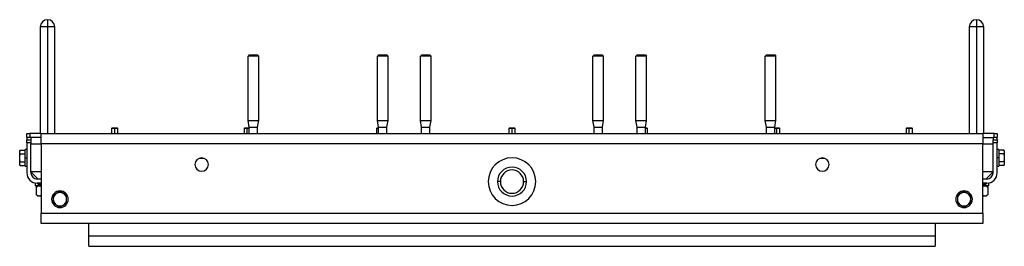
# Model space of a CAD drawing. Header units: millimetres. Extents: x 1279 to 4671, y -1749 to 1129.
# Tile 2 of 17: x 1890 to 2842, y -1749 to -1530. Entities that reach past the tile are written whole.
import ezdxf

# ---------------------------------------------------------------- set-up
doc = ezdxf.new("R2010")
doc.units = ezdxf.units.MM

msp = doc.modelspace()

# ---------------------------------------------------------------- linework, layer by layer
at = {"color": 7, "linetype": 'Continuous', "lineweight": 25}
for p, q in [((1917.04, -1530.26), (1917.04, -1537.26)), ((2815.04, -1530.26), (2815.04, -1537.26)), ((1910.04, -1537.26), (1910.04, -1640.26)), ((1917.04, -1537.26), (1917.04, -1640.26)), ((1924.04, -1640.26), (1924.04, -1537.26)), ((2808.04, -1537.26), (2808.04, -1640.26)), ((2815.04, -1537.26), (2815.04, -1640.26)), ((2822.04, -1640.26), (2822.04, -1537.26)), ((2112.09, -1564.26), (2110.89, -1565.46)), ((2121.19, -1565.46), (2110.89, -1565.46)), ((2110.89, -1627.73), (2110.89, -1565.46)), ((2112.09, -1564.26), (2119.99, -1564.26)), ((2119.99, -1564.26), (2121.19, -1565.46)), ((2121.19, -1627.73), (2121.19, -1565.46)), ((2237.09, -1564.26), (2235.89, -1565.46)), ((2246.19, -1565.46), (2235.89, -1565.46)), ((2235.89, -1627.73), (2235.89, -1565.46)), ((2237.09, -1564.26), (2244.99, -1564.26)), ((2244.99, -1564.26), (2246.19, -1565.46)), ((2246.19, -1627.73), (2246.19, -1565.46)), ((2278.76, -1564.26), (2277.56, -1565.46)), ((2287.86, -1565.46), (2277.56, -1565.46)), ((2277.56, -1627.73), (2277.56, -1565.46)), ((2278.76, -1564.26), (2286.66, -1564.26)), ((2286.66, -1564.26), (2287.86, -1565.46)), ((2287.86, -1627.73), (2287.86, -1565.46)), ((2445.42, -1564.26), (2444.22, -1565.46)), ((2454.52, -1565.46), (2444.22, -1565.46)), ((2444.22, -1627.73), (2444.22, -1565.46)), ((2445.42, -1564.26), (2453.32, -1564.26)), ((2453.32, -1564.26), (2454.52, -1565.46)), ((2454.52, -1627.73), (2454.52, -1565.46)), ((2487.09, -1564.26), (2485.89, -1565.46)), ((2496.19, -1565.46), (2485.89, -1565.46)), ((2485.89, -1627.73), (2485.89, -1565.46)), ((2487.09, -1564.26), (2494.99, -1564.26)), ((2494.99, -1564.26), (2496.19, -1565.46)), ((2496.19, -1627.73), (2496.19, -1565.46)), ((2612.09, -1564.26), (2610.89, -1565.46)), ((2621.19, -1565.46), (2610.89, -1565.46)), ((2610.89, -1627.73), (2610.89, -1565.46)), ((2612.09, -1564.26), (2619.99, -1564.26)), ((2619.99, -1564.26), (2621.19, -1565.46)), ((2621.19, -1627.73), (2621.19, -1565.46)), ((1979.66, -1634.76), (1979.04, -1635.37)), ((1979.04, -1635.37), (1979.04, -1640.26)), ((1982.04, -1635.37), (1979.04, -1635.37)), ((1979.66, -1634.76), (1982.04, -1634.76)), ((1982.04, -1634.76), (1982.04, -1635.37)), ((1982.04, -1634.76), (1984.42, -1634.76)), ((1985.04, -1635.37), (1982.04, -1635.37)), ((1985.04, -1635.37), (1984.42, -1634.76)), ((1985.04, -1640.26), (1985.04, -1635.37)), ((2107.66, -1634.76), (2107.04, -1635.37)), ((2107.04, -1635.37), (2107.04, -1640.26)), ((2110.04, -1635.37), (2107.04, -1635.37)), ((2107.66, -1634.76), (2110.04, -1634.76)), ((2110.04, -1634.76), (2110.04, -1635.37)), ((2110.04, -1634.76), (2112.04, -1634.76)), ((2112.04, -1635.37), (2110.04, -1635.37)), ((2110.89, -1627.73), (2121.19, -1627.73)), ((2112.04, -1634.26), (2110.89, -1627.73)), ((2112.04, -1634.26), (2120.04, -1634.26)), ((2112.04, -1640.26), (2112.04, -1634.26)), ((2120.04, -1634.26), (2121.19, -1627.73)), ((2120.04, -1640.26), (2120.04, -1634.26)), ((2235.66, -1634.76), (2235.04, -1635.37)), ((2235.04, -1635.37), (2235.04, -1640.26)), ((2237.04, -1635.37), (2235.04, -1635.37)), ((2235.66, -1634.76), (2237.04, -1634.76)), ((2235.89, -1627.73), (2246.19, -1627.73)), ((2237.04, -1634.26), (2235.89, -1627.73)), ((2237.04, -1634.26), (2245.04, -1634.26)), ((2237.04, -1640.26), (2237.04, -1634.26)), ((2245.04, -1634.26), (2246.19, -1627.73)), ((2245.04, -1640.26), (2245.04, -1634.26)), ((2277.56, -1627.73), (2287.86, -1627.73)), ((2278.71, -1634.26), (2277.56, -1627.73)), ((2278.71, -1634.26), (2286.71, -1634.26)), ((2278.71, -1640.26), (2278.71, -1634.26)), ((2286.71, -1634.26), (2287.86, -1627.73)), ((2286.71, -1640.26), (2286.71, -1634.26)), ((2363.66, -1634.76), (2363.04, -1635.37)), ((2363.04, -1635.37), (2363.04, -1640.26)), ((2366.04, -1635.37), (2363.04, -1635.37)), ((2363.66, -1634.76), (2366.04, -1634.76)), ((2366.04, -1634.76), (2366.04, -1635.37)), ((2366.04, -1634.76), (2368.42, -1634.76)), ((2369.04, -1635.37), (2366.04, -1635.37)), ((2369.04, -1635.37), (2368.42, -1634.76)), ((2369.04, -1640.26), (2369.04, -1635.37)), ((2444.22, -1627.73), (2454.52, -1627.73)), ((2445.37, -1634.26), (2444.22, -1627.73)), ((2445.37, -1634.26), (2453.37, -1634.26)), ((2445.37, -1640.26), (2445.37, -1634.26)), ((2453.37, -1634.26), (2454.52, -1627.73)), ((2453.37, -1640.26), (2453.37, -1634.26)), ((2485.89, -1627.73), (2496.19, -1627.73)), ((2487.04, -1634.26), (2485.89, -1627.73)), ((2487.04, -1634.26), (2495.04, -1634.26)), ((2487.04, -1640.26), (2487.04, -1634.26)), ((2495.04, -1634.26), (2496.19, -1627.73)), ((2495.04, -1640.26), (2495.04, -1634.26)), ((2495.04, -1634.76), (2496.42, -1634.76)), ((2497.04, -1635.37), (2495.04, -1635.37)), ((2497.04, -1635.37), (2496.42, -1634.76)), ((2497.04, -1640.26), (2497.04, -1635.37)), ((2610.89, -1627.73), (2621.19, -1627.73)), ((2612.04, -1634.26), (2610.89, -1627.73)), ((2612.04, -1634.26), (2620.04, -1634.26)), ((2612.04, -1640.26), (2612.04, -1634.26)), ((2620.04, -1634.26), (2621.19, -1627.73)), ((2620.04, -1640.26), (2620.04, -1634.26)), ((2620.04, -1634.76), (2622.04, -1634.76)), ((2622.04, -1635.37), (2620.04, -1635.37)), ((2622.04, -1634.76), (2622.04, -1635.37)), ((2622.04, -1634.76), (2624.42, -1634.76)), ((2625.04, -1635.37), (2622.04, -1635.37)), ((2625.04, -1635.37), (2624.42, -1634.76)), ((2625.04, -1640.26), (2625.04, -1635.37)), ((2747.66, -1634.76), (2747.04, -1635.37)), ((2747.04, -1635.37), (2747.04, -1640.26)), ((2750.04, -1635.37), (2747.04, -1635.37)), ((2747.66, -1634.76), (2750.04, -1634.76)), ((2750.04, -1634.76), (2750.04, -1635.37)), ((2750.04, -1634.76), (2752.42, -1634.76)), ((2753.04, -1635.37), (2750.04, -1635.37)), ((2753.04, -1635.37), (2752.42, -1634.76)), ((2753.04, -1640.26), (2753.04, -1635.37)), ((1897.04, -1644.26), (1897.04, -1640.26)), ((1897.04, -1640.26), (1900.04, -1640.26)), ((1900.04, -1644.26), (1897.04, -1644.26)), ((1897.04, -1645.26), (1897.04, -1646.26)), ((1897.04, -1646.26), (1901.04, -1646.26)), ((1897.04, -1649.26), (1897.04, -1646.26)), ((1900.04, -1640.26), (1900.04, -1644.26)), ((1911.04, -1640.26), (1900.04, -1640.26)), ((1901.04, -1644.26), (1900.04, -1644.26)), ((1901.04, -1644.06), (1901.04, -1646.26)), ((1911.04, -1644.06), (1901.04, -1644.06)), ((1901.04, -1646.26), (1901.04, -1649.26)), ((1911.04, -1640.26), (2821.04, -1640.26)), ((1911.04, -1650.26), (1911.04, -1640.26)), ((2821.04, -1640.26), (2821.04, -1650.26)), ((2832.04, -1640.26), (2821.04, -1640.26)), ((2821.04, -1644.06), (2831.04, -1644.06)), ((2831.04, -1644.06), (2831.04, -1646.26)), ((2832.04, -1644.26), (2831.04, -1644.26)), ((2831.04, -1649.26), (2831.04, -1646.26)), ((2831.04, -1646.26), (2835.04, -1646.26)), ((2832.04, -1644.26), (2832.04, -1640.26)), ((2832.04, -1640.26), (2835.04, -1640.26)), ((2835.04, -1644.26), (2832.04, -1644.26)), ((2835.04, -1640.26), (2835.04, -1644.26)), ((2835.04, -1646.26), (2835.04, -1645.26)), ((2835.04, -1646.26), (2835.04, -1649.26)), ((1897.04, -1655.76), (1895.44, -1655.76)), ((1895.44, -1663.76), (1895.44, -1655.76)), ((1897.04, -1649.26), (1897.04, -1678.26)), ((1901.04, -1649.26), (1897.04, -1649.26)), ((1901.04, -1649.26), (1901.04, -1650.26)), ((1901.04, -1677.26), (1901.04, -1650.26)), ((1901.04, -1650.26), (1911.04, -1650.26)), ((1911.04, -1650.26), (1911.04, -1677.26)), ((2821.04, -1650.26), (1911.04, -1650.26)), ((2821.04, -1650.26), (2831.04, -1650.26)), ((2821.04, -1677.26), (2821.04, -1650.26)), ((2835.04, -1649.26), (2831.04, -1649.26)), ((2831.04, -1650.26), (2831.04, -1649.26)), ((2831.04, -1677.26), (2831.04, -1650.26)), ((2835.04, -1678.26), (2835.04, -1649.26)), ((2836.64, -1655.76), (2835.04, -1655.76)), ((2836.64, -1655.76), (2836.64, -1663.76)), ((1890.72, -1656.25), (1890.14, -1657.26)), ((1890.14, -1658.13), (1890.14, -1657.26)), ((1890.14, -1663.76), (1890.14, -1658.13)), ((1890.14, -1669.39), (1890.14, -1663.76)), ((1890.72, -1656.25), (1890.72, -1656.25)), ((1890.72, -1656.25), (1895.44, -1656.25)), ((1890.72, -1660), (1895.44, -1660)), ((1895.44, -1663.76), (1897.04, -1663.76)), ((1895.44, -1671.76), (1895.44, -1663.76)), ((2068.54, -1664.26), (2063.54, -1664.26)), ((2668.54, -1664.26), (2663.54, -1664.26)), ((2836.64, -1663.76), (2835.04, -1663.76)), ((2841.36, -1656.25), (2836.64, -1656.25)), ((2841.36, -1660), (2836.64, -1660)), ((2836.64, -1663.76), (2836.64, -1671.76)), ((2841.94, -1657.26), (2841.36, -1656.25)), ((2841.94, -1657.26), (2841.94, -1658.13)), ((2841.94, -1658.13), (2841.94, -1663.76)), ((2841.94, -1663.76), (2841.94, -1669.39)), ((1890.14, -1670.26), (1890.14, -1669.39)), ((1890.14, -1670.26), (1890.72, -1671.26)), ((1890.72, -1667.51), (1895.44, -1667.51)), ((1890.72, -1671.26), (1890.72, -1671.27)), ((1890.72, -1671.26), (1895.44, -1671.26)), ((1895.44, -1671.76), (1897.04, -1671.76)), ((2835.04, -1671.76), (2836.64, -1671.76)), ((2841.36, -1667.51), (2836.64, -1667.51)), ((2841.36, -1671.26), (2836.64, -1671.26)), ((2841.36, -1671.26), (2841.94, -1670.26)), ((2841.94, -1669.39), (2841.94, -1670.26)), ((1911.04, -1677.26), (1901.04, -1677.26)), ((1901.04, -1677.26), (1901.04, -1678.26)), ((1901.04, -1677.26), (1908.04, -1684.26)), ((1911.04, -1684.26), (1907.04, -1684.26)), ((1911.04, -1677.26), (1911.04, -1717.26)), ((2831.04, -1677.26), (2821.04, -1677.26)), ((2821.04, -1717.26), (2821.04, -1677.26)), ((2825.04, -1684.26), (2821.04, -1684.26)), ((2824.04, -1684.26), (2831.04, -1677.26)), ((2831.04, -1678.26), (2831.04, -1677.26)), ((1905.04, -1688.05), (1905.04, -1690.76)), ((1905.29, -1690.76), (1905.04, -1690.76)), ((1905.29, -1690.76), (1905.29, -1688.1)), ((1910.4, -1690.76), (1905.29, -1690.76)), ((1907.54, -1690.76), (1906.07, -1692.23)), ((1906.07, -1692.23), (1906.07, -1699.29)), ((1911.04, -1688.26), (1907.04, -1688.26)), ((2354.79, -1686.76), (2352.04, -1686.76)), ((2377.29, -1686.76), (2380.04, -1686.76)), ((2825.04, -1688.26), (2821.04, -1688.26)), ((2827.04, -1690.76), (2821.68, -1690.76)), ((2826.01, -1692.23), (2824.54, -1690.76)), ((2826.01, -1692.23), (2826.01, -1699.29)), ((2827.04, -1690.76), (2827.04, -1688.05)), ((1906.07, -1699.28), (1907.54, -1700.76)), ((1908.81, -1700.76), (1907.54, -1700.76)), ((1911.04, -1700.76), (1908.81, -1700.76)), ((2823.27, -1700.76), (2821.04, -1700.76)), ((2824.54, -1700.76), (2823.27, -1700.76)), ((2824.54, -1700.76), (2826.01, -1699.28)), ((1911.04, -1717.26), (2821.04, -1717.26)), ((1911.04, -1727.26), (1911.04, -1717.26)), ((2821.04, -1717.26), (2821.04, -1727.26)), ((2821.04, -1727.26), (1911.04, -1727.26)), ((1957.04, -1739.26), (1957.04, -1727.26)), ((2775.04, -1727.26), (2775.04, -1739.26)), ((1957.04, -1739.26), (2775.04, -1739.26)), ((1957.04, -1749.26), (1957.04, -1739.26)), ((2775.04, -1739.26), (2775.04, -1749.26)), ((1957.04, -1749.26), (2775.04, -1749.26))]:
    msp.add_line(p, q, dxfattribs=at)
at = {"color": 8, "linetype": 'Continuous', "lineweight": 25}
for p, q in [((1917.04, -1537.26), (1910.04, -1537.26)), ((1924.04, -1537.26), (1917.04, -1537.26)), ((2815.04, -1537.26), (2808.04, -1537.26)), ((2822.04, -1537.26), (2815.04, -1537.26)), ((1982.04, -1640.26), (1982.04, -1635.37)), ((2110.04, -1640.26), (2110.04, -1635.37)), ((2366.04, -1640.26), (2366.04, -1635.37)), ((2622.04, -1640.26), (2622.04, -1635.37)), ((2750.04, -1640.26), (2750.04, -1635.37)), ((1907.59, -1689.26), (1911.04, -1689.26)), ((2821.04, -1689.26), (2824.49, -1689.26))]:
    msp.add_line(p, q, dxfattribs=at)
at = {"color": 7, "linetype": 'Continuous', "lineweight": 25}
for centre, radius, start, end in [((1917.04, -1537.26), 7, 90, 180), ((1917.04, -1537.26), 7, 0, 90), ((2815.04, -1537.26), 7, 90, 180), ((2815.04, -1537.26), 7, 0, 90), ((1898.04, -1645.26), 1, 90, 180), ((2834.04, -1645.26), 1, 0, 90), ((2066.04, -1670.26), 6.5, 0, 180), ((2366.04, -1686.76), 23, 0, 180), ((2666.04, -1670.26), 6.5, 0, 180), ((2066.04, -1670.26), 6.5, 180, 0), ((2366.04, -1686.76), 14, 0, 180), ((2666.04, -1670.26), 6.5, 180, 0), ((1907.04, -1678.26), 10, 180, 270), ((1907.04, -1678.26), 6, 180, 270), ((2366.04, -1686.76), 11.25, 0, 180), ((2825.04, -1678.26), 6, 270, 0), ((2825.04, -1678.26), 10, 270, 0), ((1908.59, -1689.26), 1, 90, 180), ((1908.59, -1689.26), 1, 180, 270), ((1914.7, -1684.92), 7.25, 227.38529, 239.69181), ((2366.04, -1686.76), 23, 180, 0), ((2366.04, -1686.76), 14, 180, 0), ((2366.04, -1686.76), 11.25, 180, 0), ((2817.38, -1684.92), 7.25, 300.30819, 312.61471), ((2823.49, -1689.26), 1, 0, 90), ((2823.49, -1689.26), 1, 270, 0), ((1929.04, -1703.76), 8, 0, 180), ((1929.04, -1703.76), 6.5, 120, 180), ((1929.04, -1703.76), 6.5, 60, 120), ((1929.04, -1703.76), 6.5, 0, 60), ((2803.04, -1703.76), 8, 0, 180), ((2803.04, -1703.76), 6.5, 120, 180), ((2803.04, -1703.76), 6.5, 60, 120), ((2803.04, -1703.76), 6.5, 0, 60), ((1929.04, -1703.76), 8, 180, 0), ((1929.04, -1703.76), 6.5, 180, 240), ((1929.04, -1703.76), 6.5, 240, 300), ((1929.04, -1703.76), 6.5, 300, 0), ((2803.04, -1703.76), 8, 180, 0), ((2803.04, -1703.76), 6.5, 180, 240), ((2803.04, -1703.76), 6.5, 240, 300), ((2803.04, -1703.76), 6.5, 300, 0)]:
    msp.add_arc(centre, radius, start, end, dxfattribs=at)
for points, knots in [([(1890.14, -1658.13), (1890.14, -1658.07), (1890.14, -1657.97), (1890.16, -1657.81), (1890.18, -1657.62), (1890.23, -1657.41), (1890.32, -1657.1), (1890.47, -1656.71), (1890.63, -1656.41), (1890.72, -1656.25)], [0, 0, 0, 0, 0.083508, 0.166991, 0.250907, 0.374976, 0.500396, 0.745108, 1, 1, 1, 1]), ([(1890.72, -1660), (1890.68, -1659.94), (1890.61, -1659.81), (1890.52, -1659.63), (1890.43, -1659.44), (1890.36, -1659.26), (1890.29, -1659.06), (1890.23, -1658.84), (1890.18, -1658.6), (1890.15, -1658.37), (1890.14, -1658.21), (1890.14, -1658.13)], [0, 0, 0, 0, 0.103678, 0.205184, 0.30486, 0.403084, 0.500277, 0.625508, 0.749528, 0.875047, 1, 1, 1, 1]), ([(1890.14, -1663.76), (1890.14, -1663.65), (1890.14, -1663.44), (1890.16, -1663.12), (1890.18, -1662.75), (1890.23, -1662.33), (1890.32, -1661.71), (1890.47, -1660.93), (1890.63, -1660.32), (1890.72, -1660)], [0, 0, 0, 0, 0.083375, 0.166778, 0.250668, 0.374704, 0.49998, 0.744893, 1, 1, 1, 1]), ([(1890.72, -1667.51), (1890.68, -1667.38), (1890.61, -1667.13), (1890.52, -1666.76), (1890.43, -1666.39), (1890.36, -1666.02), (1890.29, -1665.62), (1890.23, -1665.19), (1890.18, -1664.71), (1890.15, -1664.24), (1890.14, -1663.92), (1890.14, -1663.76)], [0, 0, 0, 0, 0.1032105, 0.2042702, 0.303514, 0.4013162, 0.4980903, 0.6238728, 0.748318, 0.8743845, 1, 1, 1, 1]), ([(2841.36, -1656.25), (2841.39, -1656.31), (2841.47, -1656.44), (2841.56, -1656.63), (2841.65, -1656.81), (2841.72, -1657), (2841.79, -1657.2), (2841.85, -1657.41), (2841.9, -1657.65), (2841.93, -1657.89), (2841.94, -1658.05), (2841.94, -1658.13)], [0, 0, 0, 0, 0.103678, 0.205184, 0.30486, 0.403084, 0.500277, 0.625508, 0.749528, 0.875047, 1, 1, 1, 1]), ([(2841.94, -1658.13), (2841.94, -1658.18), (2841.94, -1658.29), (2841.92, -1658.45), (2841.9, -1658.63), (2841.85, -1658.84), (2841.76, -1659.15), (2841.61, -1659.54), (2841.44, -1659.85), (2841.36, -1660)], [0, 0, 0, 0, 0.083508, 0.166991, 0.250907, 0.374976, 0.500396, 0.745108, 1, 1, 1, 1]), ([(2841.36, -1660), (2841.39, -1660.13), (2841.47, -1660.38), (2841.56, -1660.75), (2841.64, -1661.12), (2841.72, -1661.49), (2841.79, -1661.89), (2841.85, -1662.32), (2841.9, -1662.8), (2841.93, -1663.28), (2841.94, -1663.6), (2841.94, -1663.76)], [0, 0, 0, 0, 0.1032105, 0.2042702, 0.303514, 0.4013162, 0.4980903, 0.6238728, 0.748318, 0.8743845, 1, 1, 1, 1]), ([(2841.94, -1663.76), (2841.94, -1663.86), (2841.94, -1664.07), (2841.92, -1664.39), (2841.9, -1664.76), (2841.85, -1665.18), (2841.76, -1665.8), (2841.61, -1666.58), (2841.44, -1667.2), (2841.36, -1667.51)], [0, 0, 0, 0, 0.083375, 0.166778, 0.250668, 0.374704, 0.49998, 0.744893, 1, 1, 1, 1]), ([(1890.14, -1669.39), (1890.14, -1669.33), (1890.14, -1669.23), (1890.16, -1669.07), (1890.18, -1668.88), (1890.23, -1668.67), (1890.32, -1668.36), (1890.47, -1667.97), (1890.63, -1667.67), (1890.72, -1667.51)], [0, 0, 0, 0, 0.0835077, 0.1669909, 0.2509068, 0.374976, 0.5003964, 0.7451083, 1, 1, 1, 1]), ([(1890.72, -1671.26), (1890.68, -1671.2), (1890.61, -1671.07), (1890.52, -1670.89), (1890.43, -1670.7), (1890.36, -1670.52), (1890.29, -1670.32), (1890.23, -1670.1), (1890.18, -1669.86), (1890.15, -1669.62), (1890.14, -1669.46), (1890.14, -1669.39)], [0, 0, 0, 0, 0.103678, 0.205184, 0.30486, 0.403084, 0.500277, 0.625508, 0.749528, 0.875047, 1, 1, 1, 1]), ([(2841.36, -1667.51), (2841.39, -1667.57), (2841.47, -1667.7), (2841.56, -1667.89), (2841.65, -1668.07), (2841.72, -1668.25), (2841.79, -1668.46), (2841.85, -1668.67), (2841.9, -1668.91), (2841.93, -1669.15), (2841.94, -1669.31), (2841.94, -1669.39)], [0, 0, 0, 0, 0.103678, 0.205184, 0.30486, 0.403084, 0.500277, 0.625508, 0.749528, 0.875047, 1, 1, 1, 1]), ([(2841.94, -1669.39), (2841.94, -1669.44), (2841.94, -1669.54), (2841.92, -1669.7), (2841.9, -1669.89), (2841.85, -1670.1), (2841.76, -1670.41), (2841.61, -1670.8), (2841.44, -1671.11), (2841.36, -1671.26)], [0, 0, 0, 0, 0.083508, 0.166991, 0.250907, 0.374976, 0.500396, 0.745108, 1, 1, 1, 1]), ([(1906.07, -1692.23), (1906.13, -1692.16), (1906.26, -1692.04), (1906.46, -1691.86), (1906.65, -1691.7), (1906.83, -1691.55), (1907.02, -1691.41), (1907.21, -1691.28), (1907.45, -1691.14), (1907.74, -1690.99), (1908.05, -1690.87), (1908.33, -1690.8), (1908.57, -1690.76), (1908.73, -1690.76), (1908.81, -1690.76)], [0, 0, 0, 0, 0.0754497, 0.1492654, 0.2215718, 0.2925059, 0.3622178, 0.4308704, 0.4986396, 0.6243607, 0.7475472, 0.8322267, 0.9161685, 1, 1, 1, 1]), ([(1908.65, -1690.26), (1908.68, -1690.26), (1908.74, -1690.26), (1909.62, -1690.26), (1910.59, -1690.26), (1911.04, -1690.26)], [0, 0, 0, 0, 0.322361, 0.68573, 1, 1, 1, 1]), ([(1908.81, -1690.76), (1909.29, -1690.83), (1910.07, -1690.94), (1910.77, -1691.57), (1911.04, -1691.82)], [0, 0, 0, 0, 0.617558, 1, 1, 1, 1]), ([(2821.04, -1690.26), (2821.16, -1690.26), (2822, -1690.26), (2822.91, -1690.26), (2823.57, -1690.26), (2823.45, -1690.26), (2823.42, -1690.26)], [0, 0, 0, 0, 0.067997, 0.494439, 0.920881, 1, 1, 1, 1]), ([(2821.04, -1691.82), (2821.31, -1691.57), (2822.01, -1690.94), (2822.79, -1690.83), (2823.27, -1690.76)], [0, 0, 0, 0, 0.380945, 1, 1, 1, 1]), ([(2823.27, -1690.76), (2823.31, -1690.76), (2823.41, -1690.76), (2823.55, -1690.77), (2823.7, -1690.79), (2823.84, -1690.82), (2824.05, -1690.88), (2824.33, -1690.98), (2824.67, -1691.16), (2825.01, -1691.37), (2825.34, -1691.62), (2825.67, -1691.9), (2825.9, -1692.12), (2826.01, -1692.23)], [0, 0, 0, 0, 0.05002, 0.099991, 0.150048, 0.200322, 0.250946, 0.373997, 0.499586, 0.619156, 0.741852, 0.868549, 1, 1, 1, 1]), ([(1908.81, -1700.76), (1908.77, -1700.76), (1908.67, -1700.75), (1908.53, -1700.74), (1908.39, -1700.72), (1908.24, -1700.69), (1908.03, -1700.63), (1907.75, -1700.53), (1907.41, -1700.36), (1907.07, -1700.15), (1906.74, -1699.9), (1906.41, -1699.61), (1906.18, -1699.4), (1906.07, -1699.29)], [0, 0, 0, 0, 0.04948, 0.098947, 0.148534, 0.19837, 0.248583, 0.372238, 0.498235, 0.618118, 0.741137, 0.868178, 1, 1, 1, 1]), ([(1911.04, -1699.7), (1910.77, -1699.94), (1910.07, -1700.57), (1909.29, -1700.69), (1908.81, -1700.76)], [0, 0, 0, 0, 0.378517, 1, 1, 1, 1]), ([(1925.79, -1698.13), (1925.7, -1698.18), (1925.51, -1698.29), (1925.24, -1698.45), (1924.92, -1698.63), (1924.55, -1698.84), (1924.02, -1699.15), (1923.34, -1699.54), (1922.81, -1699.85), (1922.54, -1700)], [0, 0, 0, 0, 0.083508, 0.166991, 0.250907, 0.374976, 0.500396, 0.745108, 1, 1, 1, 1]), ([(1922.54, -1700), (1922.54, -1700.13), (1922.54, -1700.38), (1922.54, -1700.75), (1922.54, -1701.12), (1922.54, -1701.49), (1922.54, -1701.89), (1922.54, -1702.32), (1922.54, -1702.8), (1922.54, -1703.28), (1922.54, -1703.6), (1922.54, -1703.76)], [0, 0, 0, 0, 0.10321, 0.20427, 0.303514, 0.401316, 0.49809, 0.623873, 0.748318, 0.874385, 1, 1, 1, 1]), ([(1929.04, -1696.25), (1928.93, -1696.31), (1928.71, -1696.44), (1928.39, -1696.63), (1928.07, -1696.81), (1927.75, -1697), (1927.4, -1697.2), (1927.02, -1697.41), (1926.61, -1697.65), (1926.2, -1697.89), (1925.93, -1698.05), (1925.79, -1698.13)], [0, 0, 0, 0, 0.103678, 0.205184, 0.30486, 0.403084, 0.500277, 0.625508, 0.749528, 0.875047, 1, 1, 1, 1]), ([(1932.29, -1698.13), (1932.2, -1698.07), (1932.01, -1697.97), (1931.74, -1697.81), (1931.42, -1697.62), (1931.05, -1697.41), (1930.52, -1697.1), (1929.84, -1696.71), (1929.31, -1696.41), (1929.04, -1696.25)], [0, 0, 0, 0, 0.083508, 0.166991, 0.250907, 0.374976, 0.500396, 0.745108, 1, 1, 1, 1]), ([(1935.54, -1700), (1935.43, -1699.94), (1935.21, -1699.81), (1934.89, -1699.63), (1934.57, -1699.44), (1934.25, -1699.26), (1933.9, -1699.06), (1933.52, -1698.84), (1933.11, -1698.6), (1932.7, -1698.37), (1932.43, -1698.21), (1932.29, -1698.13)], [0, 0, 0, 0, 0.1036776, 0.2051842, 0.3048596, 0.4030838, 0.5002767, 0.6255078, 0.7495281, 0.8750472, 1, 1, 1, 1]), ([(1935.54, -1703.76), (1935.54, -1703.65), (1935.54, -1703.44), (1935.54, -1703.12), (1935.54, -1702.75), (1935.54, -1702.33), (1935.54, -1701.71), (1935.54, -1700.93), (1935.54, -1700.32), (1935.54, -1700)], [0, 0, 0, 0, 0.083375, 0.166778, 0.250668, 0.374704, 0.49998, 0.744893, 1, 1, 1, 1]), ([(2799.79, -1698.13), (2799.7, -1698.18), (2799.51, -1698.29), (2799.24, -1698.45), (2798.92, -1698.63), (2798.55, -1698.84), (2798.02, -1699.15), (2797.34, -1699.54), (2796.81, -1699.85), (2796.54, -1700)], [0, 0, 0, 0, 0.083508, 0.166991, 0.250907, 0.374976, 0.500396, 0.745108, 1, 1, 1, 1]), ([(2796.54, -1700), (2796.54, -1700.13), (2796.54, -1700.38), (2796.54, -1700.75), (2796.54, -1701.12), (2796.54, -1701.49), (2796.54, -1701.89), (2796.54, -1702.32), (2796.54, -1702.8), (2796.54, -1703.28), (2796.54, -1703.6), (2796.54, -1703.76)], [0, 0, 0, 0, 0.10321, 0.20427, 0.303514, 0.401316, 0.49809, 0.623873, 0.748318, 0.874385, 1, 1, 1, 1]), ([(2803.04, -1696.25), (2802.93, -1696.31), (2802.71, -1696.44), (2802.39, -1696.63), (2802.07, -1696.81), (2801.75, -1697), (2801.4, -1697.2), (2801.02, -1697.41), (2800.61, -1697.65), (2800.2, -1697.89), (2799.93, -1698.05), (2799.79, -1698.13)], [0, 0, 0, 0, 0.103678, 0.205184, 0.30486, 0.403084, 0.500277, 0.625508, 0.749528, 0.875047, 1, 1, 1, 1]), ([(2806.29, -1698.13), (2806.2, -1698.07), (2806.01, -1697.97), (2805.74, -1697.81), (2805.42, -1697.62), (2805.05, -1697.41), (2804.52, -1697.1), (2803.84, -1696.71), (2803.31, -1696.41), (2803.04, -1696.25)], [0, 0, 0, 0, 0.083508, 0.166991, 0.250907, 0.374976, 0.500396, 0.745108, 1, 1, 1, 1]), ([(2809.54, -1700), (2809.43, -1699.94), (2809.21, -1699.81), (2808.89, -1699.63), (2808.57, -1699.44), (2808.25, -1699.26), (2807.9, -1699.06), (2807.52, -1698.84), (2807.11, -1698.6), (2806.7, -1698.37), (2806.43, -1698.21), (2806.29, -1698.13)], [0, 0, 0, 0, 0.103678, 0.205184, 0.30486, 0.403084, 0.500277, 0.625508, 0.749528, 0.875047, 1, 1, 1, 1]), ([(2809.54, -1703.76), (2809.54, -1703.65), (2809.54, -1703.44), (2809.54, -1703.12), (2809.54, -1702.75), (2809.54, -1702.33), (2809.54, -1701.71), (2809.54, -1700.93), (2809.54, -1700.32), (2809.54, -1700)], [0, 0, 0, 0, 0.083375, 0.166778, 0.250668, 0.374704, 0.49998, 0.744893, 1, 1, 1, 1]), ([(2823.27, -1700.76), (2822.79, -1700.69), (2822.01, -1700.57), (2821.31, -1699.94), (2821.04, -1699.7)], [0, 0, 0, 0, 0.619055, 1, 1, 1, 1]), ([(2826.01, -1699.29), (2825.94, -1699.35), (2825.82, -1699.48), (2825.62, -1699.65), (2825.43, -1699.82), (2825.24, -1699.97), (2825.05, -1700.11), (2824.87, -1700.23), (2824.63, -1700.38), (2824.33, -1700.53), (2824.02, -1700.64), (2823.74, -1700.71), (2823.51, -1700.75), (2823.35, -1700.75), (2823.27, -1700.76)], [0, 0, 0, 0, 0.075737, 0.149826, 0.222395, 0.293583, 0.36354, 0.432432, 0.500438, 0.626016, 0.749073, 0.833235, 0.916671, 1, 1, 1, 1]), ([(1922.54, -1703.76), (1922.54, -1703.86), (1922.54, -1704.07), (1922.54, -1704.39), (1922.54, -1704.76), (1922.54, -1705.18), (1922.54, -1705.8), (1922.54, -1706.58), (1922.54, -1707.2), (1922.54, -1707.51)], [0, 0, 0, 0, 0.083375, 0.166778, 0.250668, 0.374704, 0.49998, 0.744893, 1, 1, 1, 1]), ([(1922.54, -1707.51), (1922.65, -1707.57), (1922.87, -1707.7), (1923.19, -1707.89), (1923.51, -1708.07), (1923.83, -1708.25), (1924.18, -1708.46), (1924.56, -1708.67), (1924.97, -1708.91), (1925.38, -1709.15), (1925.65, -1709.31), (1925.79, -1709.39)], [0, 0, 0, 0, 0.103678, 0.205184, 0.30486, 0.403084, 0.500277, 0.625508, 0.749528, 0.875047, 1, 1, 1, 1]), ([(1925.79, -1709.39), (1925.88, -1709.44), (1926.07, -1709.54), (1926.34, -1709.7), (1926.66, -1709.89), (1927.03, -1710.1), (1927.56, -1710.41), (1928.24, -1710.8), (1928.77, -1711.11), (1929.04, -1711.26)], [0, 0, 0, 0, 0.0835077, 0.1669909, 0.2509068, 0.374976, 0.5003964, 0.7451083, 1, 1, 1, 1]), ([(1929.04, -1711.26), (1929.15, -1711.2), (1929.37, -1711.07), (1929.69, -1710.89), (1930.01, -1710.7), (1930.33, -1710.52), (1930.68, -1710.32), (1931.06, -1710.1), (1931.47, -1709.86), (1931.88, -1709.62), (1932.15, -1709.46), (1932.29, -1709.39)], [0, 0, 0, 0, 0.103678, 0.205184, 0.30486, 0.403084, 0.500277, 0.625508, 0.749528, 0.875047, 1, 1, 1, 1]), ([(1932.29, -1709.39), (1932.38, -1709.33), (1932.57, -1709.23), (1932.84, -1709.07), (1933.16, -1708.88), (1933.53, -1708.67), (1934.06, -1708.36), (1934.74, -1707.97), (1935.27, -1707.67), (1935.54, -1707.51)], [0, 0, 0, 0, 0.083508, 0.166991, 0.250907, 0.374976, 0.500396, 0.745108, 1, 1, 1, 1]), ([(1935.54, -1707.51), (1935.54, -1707.38), (1935.54, -1707.13), (1935.54, -1706.76), (1935.54, -1706.39), (1935.54, -1706.02), (1935.54, -1705.62), (1935.54, -1705.19), (1935.54, -1704.71), (1935.54, -1704.24), (1935.54, -1703.92), (1935.54, -1703.76)], [0, 0, 0, 0, 0.1032105, 0.2042702, 0.303514, 0.4013162, 0.4980903, 0.6238728, 0.748318, 0.8743845, 1, 1, 1, 1]), ([(2796.54, -1703.76), (2796.54, -1703.86), (2796.54, -1704.07), (2796.54, -1704.39), (2796.54, -1704.76), (2796.54, -1705.18), (2796.54, -1705.8), (2796.54, -1706.58), (2796.54, -1707.2), (2796.54, -1707.51)], [0, 0, 0, 0, 0.0833748, 0.1667784, 0.2506675, 0.374704, 0.4999796, 0.7448926, 1, 1, 1, 1]), ([(2796.54, -1707.51), (2796.65, -1707.57), (2796.87, -1707.7), (2797.19, -1707.89), (2797.51, -1708.07), (2797.83, -1708.25), (2798.18, -1708.46), (2798.56, -1708.67), (2798.97, -1708.91), (2799.38, -1709.15), (2799.65, -1709.31), (2799.79, -1709.39)], [0, 0, 0, 0, 0.103678, 0.205184, 0.30486, 0.403084, 0.500277, 0.625508, 0.749528, 0.875047, 1, 1, 1, 1]), ([(2799.79, -1709.39), (2799.88, -1709.44), (2800.07, -1709.54), (2800.34, -1709.7), (2800.66, -1709.89), (2801.03, -1710.1), (2801.56, -1710.41), (2802.24, -1710.8), (2802.77, -1711.11), (2803.04, -1711.26)], [0, 0, 0, 0, 0.083508, 0.166991, 0.250907, 0.374976, 0.500396, 0.745108, 1, 1, 1, 1]), ([(2803.04, -1711.26), (2803.15, -1711.2), (2803.37, -1711.07), (2803.69, -1710.89), (2804.01, -1710.7), (2804.33, -1710.52), (2804.68, -1710.32), (2805.06, -1710.1), (2805.47, -1709.86), (2805.88, -1709.62), (2806.15, -1709.46), (2806.29, -1709.39)], [0, 0, 0, 0, 0.103678, 0.205184, 0.30486, 0.403084, 0.500277, 0.625508, 0.749528, 0.875047, 1, 1, 1, 1]), ([(2806.29, -1709.39), (2806.38, -1709.33), (2806.57, -1709.23), (2806.84, -1709.07), (2807.16, -1708.88), (2807.53, -1708.67), (2808.06, -1708.36), (2808.74, -1707.97), (2809.27, -1707.67), (2809.54, -1707.51)], [0, 0, 0, 0, 0.0835077, 0.1669909, 0.2509068, 0.374976, 0.5003964, 0.7451083, 1, 1, 1, 1]), ([(2809.54, -1707.51), (2809.54, -1707.38), (2809.54, -1707.13), (2809.54, -1706.76), (2809.54, -1706.39), (2809.54, -1706.02), (2809.54, -1705.62), (2809.54, -1705.19), (2809.54, -1704.71), (2809.54, -1704.24), (2809.54, -1703.92), (2809.54, -1703.76)], [0, 0, 0, 0, 0.1032105, 0.2042702, 0.303514, 0.4013162, 0.4980903, 0.6238728, 0.748318, 0.8743845, 1, 1, 1, 1])]:
    msp.add_open_spline(points, degree=3, knots=knots, dxfattribs=at)

doc.saveas('drawing.dxf')
